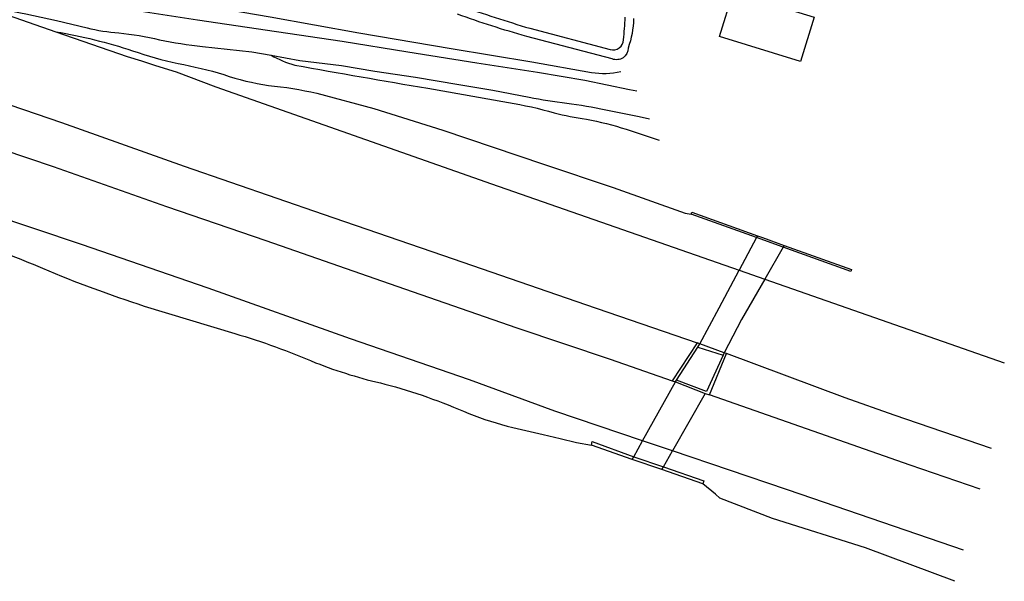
# Model space of a CAD drawing. Header units: millimetres. Extents: x 149344 to 154519, y 463794 to 476271.
# Tile 49 of 70: x 149566 to 149758, y 469983 to 470093. Entities that reach past the tile are written whole.
import ezdxf

# ---------------------------------------------------------------- set-up
doc = ezdxf.new("R2010")
doc.units = ezdxf.units.MM
doc.header["$LTSCALE"] = 4
doc.layers.add('Gebouw', color=252, linetype='CONTINUOUS')
doc.layers.add('Topografie', color=252, linetype='CONTINUOUS')

msp = doc.modelspace()

# ---------------------------------------------------------------- linework, layer by layer
at = {"layer": 'Gebouw'}
msp.add_lwpolyline([(149702.31, 470089.29), (149704.97, 470097.91), (149720.76, 470093.04), (149718.1, 470084.42), (149702.31, 470089.29)], dxfattribs=at)
at = {"layer": 'Topografie', "linetype": 'Continuous'}
for p, q in [((149699.52, 470019.71), (149693.14, 470008.48)), ((149693.14, 470008.48), (149687.3, 470010.46))]:
    msp.add_line(p, q, dxfattribs=at)
for points in [[(149534.22, 470109.21), (149538.43, 470107.61), (149543.58, 470105.88), (149548.6, 470104.48), (149554.25, 470102.72), (149565.88, 470099.2), (149587.88, 470094.49), (149600.52, 470092.57), (149615.92, 470090.27), (149628.72, 470088.41), (149641.52, 470086.33), (149654.96, 470084.19), (149666.78, 470082.33), (149676.01, 470080.8), (149684.76, 470078.97), (149686.14, 470078.68)], [(149539.09, 470101.99), (149556.7, 470095.84), (149572.95, 470090.22)], [(149572.95, 470090.22), (149586.86, 470085.4), (149589.61, 470084.57), (149592.36, 470083.64), (149596.38, 470082.43), (149604.12, 470079.48), (149657.85, 470060.57), (149706.13, 470043.7)], [(149530.95, 470087.29), (149533.88, 470086.27), (149574.06, 470072.51), (149597.93, 470064.03), (149625.04, 470054.65), (149650.36, 470045.95), (149676.17, 470037.05), (149697.93, 470029.53)], [(149529.22, 470078.81), (149533.36, 470077.37), (149541.1, 470074.56), (149552.72, 470070.56), (149572.4, 470063.93), (149594.49, 470056.12), (149613.87, 470049.53), (149639.36, 470040.64), (149662.75, 470032.48), (149680.97, 470026.4), (149693.07, 470022.17)], [(149687.3, 470010.46), (149670.2, 470016.25), (149653.58, 470022.33), (149630.33, 470030.33), (149602.6, 470040.19), (149577.92, 470048.73), (149550.97, 470057.76), (149535.96, 470062.81), (149532.09, 470064.35), (149531.44, 470060.86)], [(149714.69, 470048.2), (149711.1, 470041.96)], [(149714.88, 470048.54), (149714.69, 470048.2)], [(149714.88, 470048.54), (149714.89, 470048.55)], [(149711.1, 470041.96), (149706.59, 470034.12), (149703.2, 470027.61)], [(149706.13, 470043.7), (149711.1, 470041.96)], [(149711.1, 470041.96), (149757.8, 470025.65)], [(149697.93, 470029.53), (149693.07, 470022.17)], [(149693.88, 470022.27), (149698.04, 470028.73)], [(149698.42, 470029.35), (149697.93, 470029.53)], [(149698.04, 470028.73), (149702.97, 470027.16)], [(149703.2, 470027.61), (149698.42, 470029.35)], [(149702.97, 470027.16), (149699.74, 470020.09), (149693.88, 470022.27)], [(149700.36, 470019.39), (149703.64, 470027.45)], [(149703.2, 470027.61), (149702.97, 470027.16)], [(149703.64, 470027.45), (149703.2, 470027.61)], [(149755.28, 470008.98), (149736.33, 470015.45), (149726.8, 470018.81), (149703.64, 470027.45)], [(149687.3, 470010.46), (149693.69, 470021.93)], [(149693.07, 470022.17), (149693.69, 470021.93)], [(149693.69, 470021.93), (149693.88, 470022.27)], [(149693.69, 470021.93), (149699.52, 470019.71)], [(149699.52, 470019.71), (149700.36, 470019.39)], [(149753.09, 470001), (149739.42, 470005.69), (149700.36, 470019.39)], [(149677.32, 470009.61), (149677.44, 470010.3)], [(149685.28, 470006.84), (149677.32, 470009.61)], [(149677.44, 470010.3), (149685.57, 470007.36)], [(149685.57, 470007.36), (149691.37, 470005.37)], [(149691.37, 470005.37), (149693.14, 470008.48)], [(149749.85, 469989.15), (149718.17, 470000), (149715.32, 470000.96), (149693.14, 470008.48)], [(149691.06, 470004.83), (149685.28, 470006.84)], [(149691.06, 470004.83), (149691.37, 470005.37)], [(149699.05, 470002.04), (149691.06, 470004.83)], [(149691.37, 470005.37), (149699.26, 470002.65), (149699.05, 470002.04)], [(149748.18, 469983.06), (149730.76, 469989.6), (149712.64, 469995.29), (149702.33, 469999.29), (149701.49, 470000.03), (149699.05, 470002.04)]]:
    msp.add_lwpolyline(points, dxfattribs=at)
for points in [[(149683.05, 470082.43, -0.11178), (149677.36, 470082.24), (149665.69, 470084.28), (149649.98, 470086.91), (149632, 470089.92), (149614.68, 470093.05), (149596.04, 470096.25), (149578.25, 470099.77, -0.033854), (149562.72, 470103.64), (149549.8, 470107.68), (149538.81, 470110.36)], [(149539.09, 470101.99), (149551.56, 470098.72, -0.022477), (149559.29, 470095.93, 0.041462), (149567.05, 470093.69), (149573.04, 470092.41), (149579.02, 470090.97, 0.043512), (149585.18, 470090.01, -0.030747), (149593.12, 470088.67, 0.024261), (149601.53, 470087.36), (149611.1, 470086.33), (149614.88, 470085.65)], [(149572.95, 470090.22, -0.037531), (149587.87, 470086.52, 0.03241), (149596.75, 470084.03, -0.028322), (149605.64, 470081.88, 0.049204), (149614.38, 470079.77, -0.028547), (149623.77, 470078.24), (149634.92, 470075.23), (149648.33, 470071), (149668.01, 470064.41), (149681.56, 470059.87), (149695.6, 470054.84), (149696.78, 470054.66)], [(149614.88, 470085.65, 0.053501), (149619.5, 470083.71, 0.001625), (149645.42, 470079.2), (149661.13, 470076.41, -0.029003), (149670.03, 470074.43, 0.025381), (149676.33, 470073.15, -0.033768), (149684.09, 470071.2), (149690.5, 470069.11)], [(149614.88, 470085.65), (149620.51, 470084.64), (149628.6, 470083.64), (149635.08, 470082.52), (149643.02, 470081.37), (149651.45, 470079.93), (149658.09, 470078.81), (149665.21, 470077.47, 0.024917), (149672.51, 470076.32, -0.021541), (149680.12, 470075), (149686.6, 470073.72), (149688.61, 470073.26)], [(149529.45, 470061.65, 0.170524), (149530.01, 470058.4, 0.2314), (149532.04, 470057.05, -0.023863), (149539.34, 470054.56, 0.024866), (149555.58, 470049.47, -0.034173), (149570.33, 470044.09, 0.020794), (149590.16, 470036.73), (149607.82, 470031.39, -0.028659), (149623.53, 470025.69, 0.038462), (149637.05, 470021.53, -0.03941), (149653.4, 470015.77, 0.038822), (149662, 470013.08), (149667.9, 470011.68), (149671.24, 470010.88), (149674.44, 470010.11), (149677.32, 470009.61)]]:
    msp.add_lwpolyline(points, format="xyb", dxfattribs=at)
at = {"layer": 'Topografie'}
for points in [[(149685.54, 470092.79, -0.076963), (149684.48, 470087.04, -0.524555), (149681.36, 470084.92), (149664.7, 470089.32, -0.019214), (149651.23, 470093.65)], [(149651.85, 470095.27, 0.01107), (149665.3, 470090.89), (149680.99, 470086.75, 0.506232), (149683.54, 470088.66, 0.022754), (149683.91, 470093.05)]]:
    msp.add_lwpolyline(points, format="xyb", dxfattribs=at)
for points in [[(149696.78, 470054.66), (149696.91, 470055.04), (149709.68, 470050.43)], [(149709.49, 470050.07), (149696.78, 470054.66)], [(149709.49, 470050.07), (149706.13, 470043.7)], [(149709.68, 470050.43), (149709.49, 470050.07)], [(149714.69, 470048.2), (149709.49, 470050.07)], [(149709.68, 470050.43), (149710.67, 470050.07), (149714.89, 470048.55)], [(149714.89, 470048.55), (149727.98, 470043.83), (149727.85, 470043.45), (149714.69, 470048.2)], [(149714.89, 470048.55), (149714.88, 470048.54)], [(149714.89, 470048.55), (149714.89, 470048.55)], [(149714.89, 470048.55), (149714.89, 470048.55)], [(149714.89, 470048.55), (149714.89, 470048.55)], [(149714.89, 470048.55), (149714.89, 470048.55)], [(149698.42, 470029.35), (149702.25, 470036.36), (149706.13, 470043.7)], [(149698.04, 470028.73), (149698.42, 470029.35)], [(149685.57, 470007.36), (149687.3, 470010.46)], [(149685.28, 470006.84), (149685.57, 470007.36)]]:
    msp.add_lwpolyline(points, dxfattribs=at)

doc.saveas('drawing.dxf')
